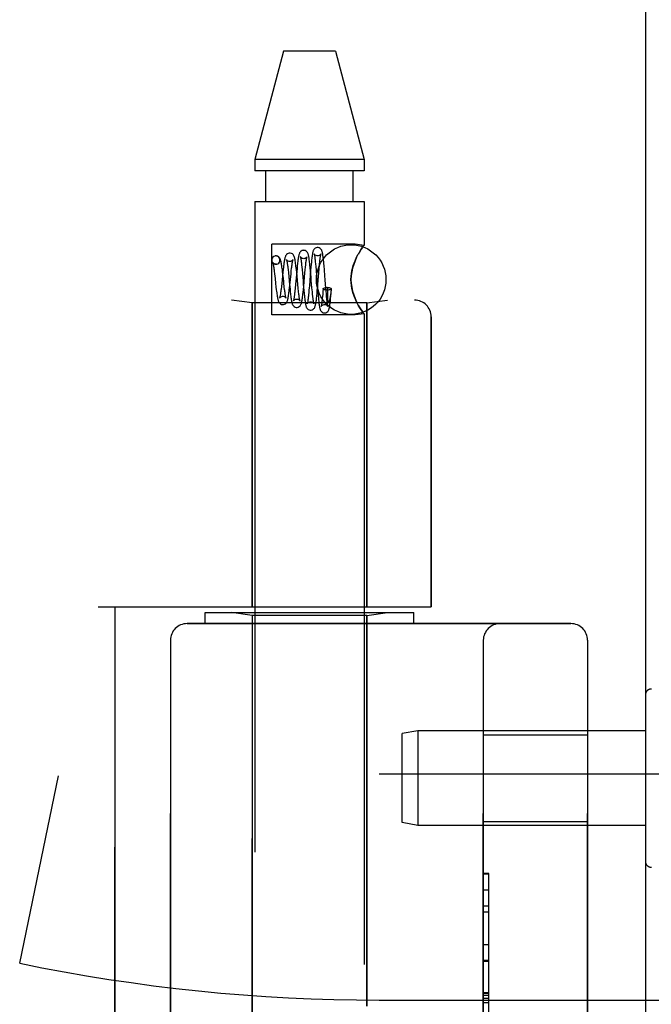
# Model space of a CAD drawing. Header units: inches. Extents: x 0 to 212, y 0 to 138.
# Tile 116 of 256: x 24.57 to 25.7, y 92.75 to 94.52. Entities that reach past the tile are written whole.
import ezdxf

# ---------------------------------------------------------------- set-up
doc = ezdxf.new("R2010")
doc.units = ezdxf.units.IN
doc.header["$LTSCALE"] = 11.6875
doc.header["$MEASUREMENT"] = 0
doc.linetypes.add('HIDDEN', pattern=[0.2, 0.1, -0.1])
doc.layers.get('0').update_dxf_attribs({"linetype": 'CONTINUOUS'})
doc.layers.add('LEFTHAND_DOOR_ASSEMBLY', color=7, linetype='CONTINUOUS')
doc.layers.add('RIGHTHAND_DOOR_ASSEMBLY', color=7, linetype='CONTINUOUS')

msp = doc.modelspace()

# ---------------------------------------------------------------- linework, layer by layer
at = {"color": 3, "linetype": 'Continuous'}
msp.add_line((25.6922, 97.4357), (25.6922, 37.6437), dxfattribs=at)
at = {"layer": 'LEFTHAND_DOOR_ASSEMBLY', "color": 8, "linetype": 'HIDDEN'}
for p, q in [((25.0417, 94.4627), (24.9902, 94.2686)), ((25.1347, 94.4627), (25.0417, 94.4627)), ((25.1347, 94.4627), (25.1862, 94.2686)), ((24.9902, 94.2686), (24.9902, 94.2477)), ((25.1862, 94.2686), (24.9902, 94.2686)), ((25.1862, 94.2686), (25.1862, 94.2477)), ((25.1862, 94.2477), (24.9902, 94.2477)), ((25.0097, 94.1927), (25.0097, 94.2477)), ((25.1667, 94.1927), (25.1667, 94.2477)), ((24.9902, 94.1927), (24.9902, 91.3447)), ((24.9902, 94.1927), (25.1862, 94.1927)), ((25.1862, 94.1927), (25.1862, 94.1141)), ((25.0202, 93.9892), (25.0202, 94.1162)), ((25.1702, 94.1162), (25.0202, 94.1162)), ((25.1862, 94.1141), (25.1702, 94.1162)), ((25.1849, 94.1124), (25.1859, 94.1137)), ((25.0277, 94.0952), (25.0263, 94.095)), ((25.0277, 94.0952), (25.0263, 94.095)), ((25.173, 94.0929), (25.1702, 94.0866)), ((25.0277, 94.0802), (25.0291, 94.0803)), ((25.0291, 94.0803), (25.0278, 94.0802)), ((25.0492, 94.0741), (25.0497, 94.0699)), ((25.0497, 94.0699), (25.0502, 94.0653)), ((25.0652, 94.0651), (25.0646, 94.071)), ((25.0658, 94.0725), (25.0652, 94.0668)), ((25.074, 94.0792), (25.0744, 94.0752)), ((25.0744, 94.0752), (25.0748, 94.0708)), ((25.0748, 94.0708), (25.0755, 94.0636)), ((25.08, 94.0647), (25.0805, 94.07)), ((25.0805, 94.07), (25.081, 94.0748)), ((25.0903, 94.0694), (25.088, 94.0412)), ((25.0895, 94.0738), (25.089, 94.0789)), ((25.09, 94.0683), (25.0895, 94.0738)), ((25.0908, 94.0751), (25.0903, 94.0694)), ((25.0987, 94.0847), (25.0991, 94.0807)), ((25.0991, 94.0807), (25.0995, 94.0764)), ((25.0995, 94.0764), (25.1001, 94.0693)), ((25.1001, 94.0693), (25.101, 94.0586)), ((25.1049, 94.0646), (25.1055, 94.0725)), ((25.1055, 94.0725), (25.106, 94.0773)), ((25.1144, 94.0768), (25.1139, 94.0823)), ((25.1149, 94.071), (25.1144, 94.0768)), ((25.1159, 94.0589), (25.1149, 94.071)), ((25.0247, 94.0678), (25.0253, 94.0628)), ((25.0253, 94.0628), (25.0263, 94.0544)), ((25.0263, 94.0544), (25.0272, 94.0455)), ((25.0403, 94.0659), (25.0382, 94.0456)), ((25.0403, 94.0624), (25.0397, 94.0676)), ((25.0502, 94.0653), (25.051, 94.0577)), ((25.051, 94.0577), (25.0523, 94.0437)), ((25.0529, 94.0428), (25.055, 94.0632)), ((25.055, 94.0632), (25.0555, 94.0684)), ((25.0652, 94.0668), (25.0632, 94.0443)), ((25.0672, 94.0447), (25.0652, 94.0651)), ((25.0778, 94.041), (25.08, 94.0647)), ((25.091, 94.0567), (25.09, 94.0683)), ((25.101, 94.0586), (25.1026, 94.0382)), ((25.1027, 94.0381), (25.1049, 94.0646)), ((25.0272, 94.0455), (25.0279, 94.0396)), ((25.0279, 94.0396), (25.0285, 94.0341)), ((25.0382, 94.0456), (25.0377, 94.0404)), ((25.0434, 94.0349), (25.0429, 94.0393)), ((25.0523, 94.0437), (25.0532, 94.0352)), ((25.0532, 94.0352), (25.0537, 94.0299)), ((25.0632, 94.0443), (25.0625, 94.0368)), ((25.0679, 94.0368), (25.0672, 94.0447)), ((25.0685, 94.0321), (25.0679, 94.0368)), ((25.0771, 94.0446), (25.0782, 94.0333)), ((25.0772, 94.0349), (25.0778, 94.041)), ((25.0873, 94.0337), (25.0869, 94.0292)), ((25.088, 94.0412), (25.0873, 94.0337)), ((25.0934, 94.0306), (25.0927, 94.0377)), ((25.1022, 94.0325), (25.1027, 94.0381)), ((25.1026, 94.0382), (25.1033, 94.0295)), ((25.1127, 94.0362), (25.1123, 94.0308)), ((25.1179, 94.0333), (25.1171, 94.0441)), ((25.1202, 94.0385), (25.1209, 94.0384)), ((25.1209, 94.0359), (25.1209, 94.0384)), ((25.1209, 94.0325), (25.1209, 94.0359)), ((25.127, 94.0342), (25.1267, 94.0317)), ((25.1273, 94.0369), (25.127, 94.0342)), ((25.127, 94.0279), (25.1276, 94.0361)), ((25.0782, 94.0333), (25.0787, 94.0278)), ((25.0787, 94.0278), (25.0792, 94.0226)), ((25.0938, 94.0264), (25.0934, 94.0306)), ((25.0942, 94.0225), (25.0938, 94.0264)), ((25.1033, 94.0295), (25.1038, 94.0239)), ((25.1038, 94.0239), (25.1043, 94.0187)), ((25.1119, 94.0265), (25.1115, 94.0224)), ((25.1123, 94.0308), (25.1119, 94.0265)), ((25.1185, 94.0261), (25.1179, 94.0333)), ((25.1189, 94.0219), (25.1185, 94.0261)), ((25.1193, 94.018), (25.1189, 94.0219)), ((25.1209, 94.0296), (25.1209, 94.0325)), ((25.1209, 94.0271), (25.1209, 94.0296)), ((25.1209, 94.0256), (25.1209, 94.0271)), ((25.1209, 94.0243), (25.1209, 94.0256)), ((25.1209, 94.0231), (25.1209, 94.0243)), ((25.121, 94.0221), (25.1209, 94.0231)), ((25.121, 94.0211), (25.121, 94.0221)), ((25.121, 94.0203), (25.121, 94.0211)), ((25.1211, 94.0196), (25.121, 94.0203)), ((25.1211, 94.0189), (25.1211, 94.0196)), ((25.1212, 94.0183), (25.1211, 94.0189)), ((25.1212, 94.0178), (25.1212, 94.0183)), ((25.1263, 94.0276), (25.126, 94.0259)), ((25.1265, 94.0295), (25.1263, 94.0276)), ((25.1267, 94.0317), (25.1265, 94.0295)), ((25.1265, 94.0228), (25.127, 94.0279)), ((25.1702, 94.0187), (25.173, 94.0124)), ((23.2132, 94.0159), (25.2769, 94.0159)), ((24.9852, 94.0107), (24.9477, 94.0159)), ((24.9852, 94.0107), (24.9852, 93.4647)), ((25.1912, 94.0107), (24.9852, 94.0107)), ((25.1912, 94.0107), (25.2287, 94.0159)), ((25.1912, 94.0107), (25.1912, 93.4647)), ((25.1702, 93.9892), (25.0202, 93.9892)), ((25.1862, 93.9912), (25.1702, 93.9892)), ((25.1862, 93.9912), (25.1859, 93.9916)), ((25.1862, 93.9912), (25.1862, 91.3447)), ((25.3069, 93.9859), (25.3069, 93.4647)), ((24.7082, 93.4647), (25.3069, 93.4647)), ((24.7382, 91.8647), (24.7382, 93.4647)), ((24.9007, 93.4347), (24.9007, 93.4547)), ((24.9007, 93.4547), (25.2757, 93.4547)), ((24.9852, 93.4494), (24.9477, 93.4547)), ((25.1912, 93.4494), (25.2287, 93.4547)), ((25.2757, 93.4347), (25.2757, 93.4547)), ((24.8682, 93.4347), (25.5582, 93.4347)), ((24.9852, 91.8799), (24.9852, 93.4494)), ((25.1912, 93.4494), (24.9852, 93.4494)), ((25.1912, 92.7477), (25.1912, 93.4494)), ((24.8382, 93.4047), (24.8382, 91.9247)), ((25.4007, 91.9247), (25.4007, 93.4047)), ((25.5882, 93.4047), (25.5882, 91.9247)), ((25.6922, 93.307), (25.6922, 93.0073)), ((25.283, 93.2422), (25.2547, 93.2372)), ((25.283, 93.2422), (25.283, 93.0722)), ((25.6922, 93.2422), (25.283, 93.2422)), ((25.2547, 93.0772), (25.2547, 93.2372)), ((25.4007, 93.2352), (25.5882, 93.2352)), ((24.5672, 92.8247), (24.637, 93.1613)), ((25.2132, 93.1647), (26.6312, 93.1647)), ((25.4007, 93.0792), (25.5882, 93.0792)), ((25.283, 93.0722), (25.2547, 93.0772)), ((25.6922, 93.0722), (25.283, 93.0722)), ((25.4107, 92.9856), (25.4007, 92.9856)), ((25.4007, 92.9854), (25.4107, 92.9854)), ((25.4107, 92.3437), (25.4107, 92.9856)), ((25.4107, 92.9273), (25.4007, 92.9273)), ((25.4007, 92.9171), (25.4107, 92.9171)), ((25.4007, 92.8583), (25.4107, 92.8583)), ((25.4107, 92.828), (25.4007, 92.828)), ((25.4107, 92.7715), (25.4007, 92.7715)), ((25.4107, 92.7713), (25.4007, 92.7713)), ((25.4007, 92.771), (25.4107, 92.771)), ((25.2132, 92.7584), (26.1807, 92.7584))]:
    msp.add_line(p, q, dxfattribs=at)
for points in [[(25.0777, 94.1052), (25.077, 94.1051), (25.0752, 94.1047), (25.0735, 94.1039), (25.0721, 94.1028), (25.0712, 94.1017), (25.0705, 94.1006), (25.07, 94.0995), (25.0696, 94.0984), (25.0693, 94.0973), (25.0689, 94.0961), (25.0686, 94.0947), (25.0684, 94.0932), (25.0681, 94.0915), (25.0678, 94.0896), (25.0675, 94.0876), (25.0672, 94.0853), (25.0669, 94.083), (25.0666, 94.0805), (25.0663, 94.0779), (25.0658, 94.0725)], [(25.089, 94.0789), (25.0887, 94.0814), (25.0884, 94.0837), (25.0882, 94.0858), (25.0879, 94.0879), (25.0877, 94.0897), (25.0874, 94.0915), (25.0871, 94.0931), (25.0869, 94.0945), (25.0866, 94.0958), (25.0863, 94.097), (25.086, 94.0981), (25.0856, 94.0991), (25.0852, 94.1002), (25.0846, 94.1013), (25.0837, 94.1025), (25.0823, 94.1036), (25.0806, 94.1046), (25.0787, 94.1051), (25.0777, 94.1052)], [(25.1027, 94.1102), (25.102, 94.1101), (25.1002, 94.1097), (25.0985, 94.1089), (25.0971, 94.1078), (25.0962, 94.1067), (25.0955, 94.1056), (25.0951, 94.1046), (25.0947, 94.1037), (25.0944, 94.1027), (25.0941, 94.1016), (25.0939, 94.1004), (25.0936, 94.0991), (25.0934, 94.0976), (25.0931, 94.096), (25.0929, 94.0943), (25.0926, 94.0923), (25.0924, 94.0903), (25.0921, 94.088), (25.0918, 94.0857), (25.0916, 94.0832), (25.0913, 94.0806), (25.0908, 94.0751)], [(25.1139, 94.0823), (25.1137, 94.0849), (25.1134, 94.0873), (25.1132, 94.0896), (25.1129, 94.0917), (25.1127, 94.0936), (25.1124, 94.0954), (25.1122, 94.097), (25.1119, 94.0985), (25.1117, 94.0999), (25.1114, 94.1011), (25.1112, 94.1022), (25.1109, 94.1032), (25.1106, 94.1042), (25.1102, 94.1052), (25.1096, 94.1063), (25.1087, 94.1074), (25.1074, 94.1086), (25.1056, 94.1096), (25.1037, 94.1101), (25.1027, 94.1102)], [(25.1862, 94.1141), (25.1859, 94.1137), (25.1849, 94.1124), (25.1834, 94.1102), (25.1813, 94.1072), (25.1787, 94.1032), (25.1759, 94.0985)], [(25.1787, 94.1032), (25.1813, 94.1072), (25.1834, 94.1102)], [(25.0263, 94.095), (25.0257, 94.0949), (25.0239, 94.0941), (25.0224, 94.093), (25.0212, 94.0914), (25.0205, 94.0896), (25.0202, 94.0877), (25.0205, 94.0857), (25.0212, 94.0839), (25.0224, 94.0824), (25.0239, 94.0812), (25.0257, 94.0805), (25.0277, 94.0802)], [(25.0397, 94.0676), (25.0394, 94.0702), (25.0391, 94.0726), (25.0387, 94.075), (25.0384, 94.0772), (25.0381, 94.0793), (25.0378, 94.0812), (25.0374, 94.083), (25.0371, 94.0847), (25.0367, 94.0862), (25.0363, 94.0876), (25.0359, 94.0888), (25.0354, 94.09), (25.0347, 94.0912), (25.0337, 94.0925), (25.0323, 94.0937), (25.0306, 94.0946), (25.0287, 94.0951), (25.0277, 94.0952)], [(25.0291, 94.0803), (25.0297, 94.0805), (25.0314, 94.0812), (25.033, 94.0824), (25.0342, 94.0839), (25.0349, 94.0857), (25.0351, 94.0877), (25.0349, 94.0896), (25.0342, 94.0914), (25.033, 94.093), (25.0314, 94.0941), (25.0297, 94.0949), (25.0277, 94.0952)], [(25.0527, 94.1002), (25.0519, 94.1001), (25.0501, 94.0997), (25.0484, 94.0988), (25.047, 94.0977), (25.046, 94.0965), (25.0453, 94.0954), (25.0449, 94.0943), (25.0445, 94.0932), (25.0441, 94.092), (25.0438, 94.0908), (25.0435, 94.0893), (25.0432, 94.0877), (25.0429, 94.086), (25.0425, 94.084), (25.0422, 94.0819), (25.0419, 94.0795), (25.0416, 94.077), (25.0413, 94.0744), (25.0409, 94.0716), (25.0403, 94.0659)], [(25.0469, 94.0884), (25.0469, 94.0885), (25.0468, 94.0886), (25.0469, 94.0885), (25.047, 94.0881), (25.0471, 94.0876), (25.0473, 94.0869), (25.0475, 94.086), (25.0477, 94.085), (25.0479, 94.0839), (25.0481, 94.0826), (25.0483, 94.0811), (25.0485, 94.0795), (25.0488, 94.0778), (25.049, 94.076), (25.0492, 94.0741)], [(25.0528, 94.0852), (25.0518, 94.0853), (25.0501, 94.0858), (25.0486, 94.0866), (25.0477, 94.0874), (25.0471, 94.0881), (25.0469, 94.0884)], [(25.0646, 94.071), (25.0642, 94.0738), (25.0639, 94.0766), (25.0636, 94.0793), (25.0633, 94.0818), (25.0629, 94.0841), (25.0626, 94.0862), (25.0623, 94.0881), (25.0619, 94.0898), (25.0616, 94.0913), (25.0612, 94.0926), (25.0608, 94.0939), (25.0603, 94.0951), (25.0596, 94.0963), (25.0587, 94.0975), (25.0574, 94.0986), (25.0557, 94.0996), (25.0537, 94.1001), (25.0527, 94.1002)], [(25.0585, 94.088), (25.0585, 94.0883), (25.0586, 94.0885), (25.0586, 94.0885), (25.0585, 94.0883), (25.0582, 94.0878), (25.0576, 94.0871), (25.0566, 94.0864), (25.0553, 94.0857), (25.0539, 94.0853), (25.0528, 94.0852)], [(25.0555, 94.0684), (25.0561, 94.0731), (25.0563, 94.0752), (25.0566, 94.0773), (25.0569, 94.0791), (25.0571, 94.0809), (25.0573, 94.0824), (25.0576, 94.0839), (25.0578, 94.0851), (25.058, 94.0862), (25.0582, 94.0871), (25.0584, 94.0878), (25.0585, 94.088)], [(25.0717, 94.0937), (25.0717, 94.0937), (25.0718, 94.0934), (25.0719, 94.093), (25.0721, 94.0924), (25.0722, 94.0917), (25.0724, 94.0908), (25.0726, 94.0898), (25.0728, 94.0886), (25.073, 94.0874), (25.0732, 94.086), (25.0734, 94.0844), (25.0736, 94.0828), (25.0738, 94.0811), (25.074, 94.0792)], [(25.0777, 94.0902), (25.0768, 94.0903), (25.075, 94.0907), (25.0736, 94.0916), (25.0726, 94.0924), (25.0721, 94.0931), (25.0718, 94.0936), (25.0717, 94.0937), (25.0717, 94.0937)], [(25.0836, 94.093), (25.0836, 94.0933), (25.0837, 94.0936), (25.0837, 94.0937), (25.0837, 94.0935), (25.0834, 94.0931), (25.0829, 94.0924), (25.0819, 94.0916), (25.0806, 94.0908), (25.079, 94.0903), (25.0778, 94.0902)], [(25.081, 94.0748), (25.0815, 94.0792), (25.0817, 94.0812), (25.0819, 94.0831), (25.0822, 94.0849), (25.0824, 94.0865), (25.0826, 94.0879), (25.0828, 94.0892), (25.083, 94.0904), (25.0832, 94.0913), (25.0833, 94.0922), (25.0835, 94.0928), (25.0836, 94.093)], [(25.0966, 94.0988), (25.0966, 94.0988), (25.0967, 94.0985), (25.0968, 94.0981), (25.097, 94.0976), (25.0971, 94.0968), (25.0973, 94.096), (25.0974, 94.095), (25.0976, 94.0939), (25.0978, 94.0926), (25.098, 94.0913), (25.0981, 94.0898), (25.0983, 94.0882), (25.0985, 94.0865), (25.0987, 94.0847)], [(25.1027, 94.0952), (25.1017, 94.0953), (25.0999, 94.0958), (25.0985, 94.0966), (25.0975, 94.0975), (25.097, 94.0982), (25.0967, 94.0987), (25.0966, 94.0988), (25.0966, 94.0988)], [(25.1088, 94.0986), (25.1088, 94.0987), (25.1088, 94.0988), (25.1088, 94.0987), (25.1086, 94.0984), (25.1082, 94.0978), (25.1076, 94.0971), (25.1066, 94.0963), (25.1053, 94.0957), (25.1038, 94.0953), (25.1027, 94.0952)], [(25.106, 94.0773), (25.1064, 94.0817), (25.1066, 94.0838), (25.1068, 94.0857), (25.107, 94.0875), (25.1072, 94.0891), (25.1074, 94.0907), (25.1076, 94.0921), (25.1078, 94.0935), (25.108, 94.0946), (25.1081, 94.0957), (25.1083, 94.0966), (25.1085, 94.0974), (25.1086, 94.098), (25.1087, 94.0984), (25.1088, 94.0986)], [(25.1702, 94.0866), (25.173, 94.0929), (25.1759, 94.0985)], [(25.0221, 94.0832), (25.0221, 94.0833), (25.022, 94.0834), (25.0221, 94.0833), (25.0222, 94.0829), (25.0224, 94.0822), (25.0226, 94.0814), (25.0228, 94.0803), (25.0231, 94.0791), (25.0233, 94.0776), (25.0236, 94.076), (25.0238, 94.0742), (25.0241, 94.0722), (25.0244, 94.0701), (25.0247, 94.0678)], [(25.0278, 94.0802), (25.0269, 94.0802), (25.0252, 94.0807), (25.0239, 94.0814), (25.0229, 94.0822), (25.0223, 94.0829), (25.0221, 94.0832)], [(25.1702, 94.0866), (25.1677, 94.08), (25.1656, 94.0733), (25.1641, 94.0664), (25.1631, 94.0595), (25.1628, 94.0525), (25.1631, 94.0457), (25.1641, 94.0388), (25.1656, 94.032), (25.1677, 94.0253), (25.1702, 94.0187)], [(25.1702, 94.0187), (25.1685, 94.023), (25.167, 94.0274), (25.1656, 94.032), (25.1645, 94.0368), (25.1636, 94.0419), (25.163, 94.0472), (25.1628, 94.0526), (25.163, 94.058), (25.1636, 94.0634), (25.1645, 94.0685), (25.1656, 94.0733), (25.167, 94.0779), (25.1685, 94.0823), (25.1702, 94.0866)], [(25.0418, 94.0491), (25.0412, 94.0543), (25.0403, 94.0624)], [(25.0755, 94.0636), (25.0767, 94.0502), (25.0771, 94.0446)], [(25.0927, 94.0377), (25.0915, 94.051), (25.091, 94.0567)], [(25.1171, 94.0441), (25.1164, 94.0529), (25.1159, 94.0589)], [(25.0285, 94.0341), (25.0289, 94.0316), (25.0292, 94.0291), (25.0295, 94.0269), (25.0298, 94.0248), (25.0301, 94.0228), (25.0304, 94.021), (25.0307, 94.0194), (25.031, 94.018), (25.0313, 94.0167), (25.0317, 94.0155), (25.032, 94.0144), (25.0324, 94.0134), (25.0329, 94.0123), (25.0336, 94.0112), (25.0346, 94.0101), (25.036, 94.009), (25.0376, 94.0081), (25.0395, 94.0077), (25.0402, 94.0077)], [(25.0377, 94.0404), (25.0371, 94.0357), (25.0368, 94.0335), (25.0366, 94.0314), (25.0363, 94.0294), (25.0361, 94.0277), (25.0358, 94.026), (25.0356, 94.0245), (25.0353, 94.0232), (25.0351, 94.022), (25.0349, 94.021), (25.0347, 94.0203), (25.0347, 94.02)], [(25.0402, 94.0077), (25.0412, 94.0077), (25.0432, 94.0083), (25.0449, 94.0092), (25.0463, 94.0104), (25.0472, 94.0116), (25.0478, 94.0128), (25.0483, 94.014), (25.0487, 94.0151), (25.0491, 94.0164), (25.0494, 94.0177), (25.0497, 94.0192), (25.05, 94.0209), (25.0504, 94.0227), (25.0507, 94.0248), (25.051, 94.0269), (25.0513, 94.0293), (25.0516, 94.0317), (25.0519, 94.0343), (25.0522, 94.0371), (25.0529, 94.0428)], [(25.0429, 94.0393), (25.0421, 94.0465), (25.0418, 94.0491)], [(25.0461, 94.0194), (25.046, 94.0196), (25.0459, 94.02), (25.0457, 94.0205), (25.0455, 94.0213), (25.0453, 94.0223), (25.0451, 94.0234), (25.0449, 94.0246), (25.0447, 94.026), (25.0444, 94.0275), (25.0442, 94.0292), (25.0439, 94.031), (25.0437, 94.0329), (25.0434, 94.0349)], [(25.0625, 94.0368), (25.062, 94.0322), (25.0617, 94.03), (25.0615, 94.028), (25.0613, 94.0261), (25.0611, 94.0243), (25.0608, 94.0226), (25.0606, 94.021), (25.0604, 94.0196), (25.0602, 94.0184), (25.06, 94.0172), (25.0598, 94.0163), (25.0596, 94.0155), (25.0595, 94.0148), (25.0594, 94.0147)], [(25.0652, 94.0027), (25.0662, 94.0027), (25.0681, 94.0033), (25.0699, 94.0042), (25.0712, 94.0054), (25.0721, 94.0066), (25.0728, 94.0077), (25.0732, 94.0088), (25.0736, 94.0099), (25.0739, 94.0111), (25.0742, 94.0125), (25.0745, 94.0139), (25.0748, 94.0156), (25.0751, 94.0174), (25.0754, 94.0194), (25.0757, 94.0216), (25.076, 94.024), (25.0763, 94.0265), (25.0766, 94.0292), (25.0772, 94.0349)], [(25.1127, 94.0362), (25.113, 94.0367), (25.1137, 94.0373), (25.1149, 94.0378), (25.1164, 94.0381), (25.1182, 94.0384), (25.1202, 94.0385)], [(25.1202, 94.0338), (25.1182, 94.0339), (25.1164, 94.0341), (25.1149, 94.0345), (25.1137, 94.035), (25.113, 94.0355), (25.1127, 94.0361), (25.1127, 94.0362)], [(25.1276, 94.0361), (25.1276, 94.0358), (25.1271, 94.0353), (25.1262, 94.0348), (25.125, 94.0344), (25.1236, 94.0341), (25.122, 94.0339), (25.1202, 94.0338)], [(25.1273, 94.0369), (25.1256, 94.0372), (25.124, 94.0376), (25.1224, 94.038), (25.1209, 94.0384)], [(25.1273, 94.0369), (25.1276, 94.0363), (25.1276, 94.0361)], [(25.0347, 94.02), (25.0346, 94.0197), (25.0345, 94.0194), (25.0344, 94.0193), (25.0346, 94.0196), (25.035, 94.0202), (25.0357, 94.0209), (25.0368, 94.0217), (25.0382, 94.0223), (25.0397, 94.0226), (25.0403, 94.0227)], [(25.0403, 94.0227), (25.0409, 94.0226), (25.0424, 94.0223), (25.0437, 94.0217), (25.0448, 94.021), (25.0455, 94.0203), (25.0459, 94.0197), (25.046, 94.0194), (25.0461, 94.0194)], [(25.0537, 94.0299), (25.054, 94.0274), (25.0543, 94.025), (25.0546, 94.0228), (25.0549, 94.0206), (25.0552, 94.0186), (25.0554, 94.0168), (25.0557, 94.0151), (25.056, 94.0136), (25.0563, 94.0122), (25.0566, 94.0109), (25.0569, 94.0098), (25.0573, 94.0087), (25.0578, 94.0076), (25.0585, 94.0064), (25.0594, 94.0052), (25.0608, 94.0041), (25.0625, 94.0032), (25.0644, 94.0027), (25.0652, 94.0027)], [(25.0594, 94.0147), (25.0594, 94.0144), (25.0593, 94.0142), (25.0593, 94.0142), (25.0595, 94.0145), (25.0599, 94.0151), (25.0606, 94.0159), (25.0617, 94.0167), (25.0631, 94.0173), (25.0647, 94.0176), (25.0653, 94.0177)], [(25.0653, 94.0177), (25.0663, 94.0176), (25.0677, 94.0172), (25.069, 94.0166), (25.0699, 94.0158), (25.0706, 94.0151), (25.071, 94.0146), (25.0712, 94.0143), (25.0712, 94.0142)], [(25.0712, 94.0142), (25.0712, 94.0142), (25.0711, 94.0144), (25.071, 94.0148), (25.0709, 94.0154), (25.0707, 94.0161), (25.0705, 94.017), (25.0703, 94.0181), (25.0701, 94.0193), (25.0699, 94.0207), (25.0697, 94.0223), (25.0694, 94.024), (25.0692, 94.0258), (25.069, 94.0278), (25.0687, 94.0298), (25.0685, 94.0321)], [(25.0792, 94.0226), (25.0795, 94.0202), (25.0797, 94.0179), (25.08, 94.0158), (25.0803, 94.0138), (25.0805, 94.012), (25.0808, 94.0104), (25.081, 94.0089), (25.0813, 94.0076), (25.0816, 94.0064), (25.0819, 94.0053), (25.0822, 94.0043), (25.0825, 94.0033), (25.083, 94.0023), (25.0837, 94.0012), (25.0846, 94), (25.086, 93.999), (25.0877, 93.9981), (25.0895, 93.9977), (25.0902, 93.9977)], [(25.0869, 94.0292), (25.0865, 94.025), (25.0863, 94.0231), (25.0861, 94.0212), (25.0859, 94.0195), (25.0857, 94.0179), (25.0855, 94.0164), (25.0853, 94.015), (25.0851, 94.0138), (25.085, 94.0127), (25.0848, 94.0117), (25.0846, 94.0108), (25.0845, 94.0101), (25.0843, 94.0096), (25.0843, 94.0095)], [(25.0902, 93.9977), (25.0912, 93.9977), (25.0931, 93.9982), (25.0948, 93.9992), (25.0962, 94.0004), (25.0971, 94.0015), (25.0977, 94.0026), (25.0981, 94.0037), (25.0984, 94.0046), (25.0987, 94.0057), (25.099, 94.0068), (25.0992, 94.008), (25.0995, 94.0093), (25.0997, 94.0107), (25.1, 94.0123), (25.1002, 94.014), (25.1005, 94.0159), (25.1007, 94.0179), (25.1009, 94.02), (25.1012, 94.0223), (25.1014, 94.0247), (25.1017, 94.0272), (25.1022, 94.0325)], [(25.0963, 94.0091), (25.0963, 94.0091), (25.0963, 94.0092), (25.0962, 94.0095), (25.096, 94.01), (25.0959, 94.0107), (25.0957, 94.0115), (25.0955, 94.0124), (25.0954, 94.0135), (25.0952, 94.0147), (25.095, 94.016), (25.0948, 94.0175), (25.0946, 94.019), (25.0944, 94.0207), (25.0942, 94.0225)], [(25.1043, 94.0187), (25.1045, 94.0163), (25.1048, 94.014), (25.105, 94.0119), (25.1052, 94.0099), (25.1055, 94.0081), (25.1057, 94.0064), (25.106, 94.0049), (25.1062, 94.0036), (25.1064, 94.0024), (25.1067, 94.0012), (25.1069, 94.0002), (25.1072, 93.9993), (25.1075, 93.9983), (25.108, 93.9973), (25.1086, 93.9963), (25.1095, 93.9952), (25.1109, 93.994), (25.1125, 93.9932), (25.1144, 93.9927), (25.1152, 93.9927)], [(25.1115, 94.0224), (25.1112, 94.0186), (25.111, 94.0169), (25.1108, 94.0152), (25.1106, 94.0136), (25.1105, 94.0122), (25.1103, 94.0108), (25.1101, 94.0096), (25.11, 94.0085), (25.1098, 94.0074), (25.1097, 94.0066), (25.1095, 94.0058), (25.1094, 94.0051), (25.1093, 94.0046), (25.1092, 94.0042), (25.1091, 94.0041)], [(25.1152, 93.9927), (25.1161, 93.9927), (25.1179, 93.9932), (25.1196, 93.994), (25.1209, 93.9951), (25.1218, 93.9962), (25.1224, 93.9973), (25.1229, 93.9982), (25.1232, 93.9991), (25.1235, 94), (25.1237, 94.001), (25.124, 94.002), (25.1242, 94.0031), (25.1244, 94.0043), (25.1246, 94.0056), (25.1248, 94.007), (25.125, 94.0086), (25.1252, 94.0102), (25.1254, 94.012), (25.1257, 94.014), (25.1259, 94.016), (25.1261, 94.0182), (25.1265, 94.0228)], [(25.1214, 94.004), (25.1214, 94.004), (25.1213, 94.0041), (25.1213, 94.0044), (25.1212, 94.0048), (25.121, 94.0054), (25.1209, 94.0061), (25.1207, 94.007), (25.1206, 94.0079), (25.1204, 94.009), (25.1202, 94.0102), (25.1201, 94.0116), (25.1199, 94.013), (25.1197, 94.0145), (25.1195, 94.0162), (25.1193, 94.018)], [(25.126, 94.0259), (25.1258, 94.0243), (25.1257, 94.0236), (25.1256, 94.023), (25.1255, 94.0223), (25.1254, 94.0218), (25.1254, 94.0212), (25.1253, 94.0207), (25.1252, 94.0202), (25.1251, 94.0197), (25.125, 94.0193), (25.1249, 94.0189), (25.1249, 94.0185), (25.1248, 94.0181), (25.1247, 94.0178), (25.1247, 94.0174), (25.1246, 94.0171), (25.1245, 94.0168), (25.1245, 94.0166), (25.1244, 94.0163), (25.1243, 94.016), (25.1243, 94.0158), (25.1242, 94.0156), (25.1241, 94.0153), (25.1241, 94.0151), (25.124, 94.0149), (25.1239, 94.0147), (25.1239, 94.0145), (25.1238, 94.0144), (25.1238, 94.0142), (25.1237, 94.014), (25.1236, 94.0138), (25.1236, 94.0137), (25.1235, 94.0135), (25.1234, 94.0134), (25.1233, 94.0133), (25.1233, 94.0132), (25.1232, 94.013), (25.1231, 94.013), (25.123, 94.0129), (25.123, 94.0128), (25.1229, 94.0127), (25.1228, 94.0127), (25.1227, 94.0126), (25.1226, 94.0126), (25.1225, 94.0126), (25.1223, 94.0127), (25.1222, 94.0129), (25.1221, 94.0131), (25.122, 94.0132), (25.1219, 94.0134), (25.1218, 94.0136), (25.1218, 94.0137), (25.1218, 94.0139), (25.1217, 94.014), (25.1217, 94.0142), (25.1216, 94.0143), (25.1216, 94.0145), (25.1216, 94.0146), (25.1216, 94.0147), (25.1215, 94.0148), (25.1215, 94.015), (25.1215, 94.0151), (25.1215, 94.0152), (25.1215, 94.0154), (25.1214, 94.0155), (25.1214, 94.0156), (25.1214, 94.0158), (25.1214, 94.0159), (25.1214, 94.0161), (25.1213, 94.0162), (25.1213, 94.0164), (25.1213, 94.0166), (25.1213, 94.0167), (25.1213, 94.0169), (25.1212, 94.0171), (25.1212, 94.0173), (25.1212, 94.0176), (25.1212, 94.0178)], [(25.1849, 93.9929), (25.1834, 93.9951), (25.1813, 93.9981), (25.1787, 94.0021), (25.1759, 94.0069), (25.173, 94.0124), (25.1702, 94.0187)], [(25.0843, 94.0095), (25.0842, 94.0092), (25.0842, 94.0091), (25.0842, 94.0091), (25.0843, 94.0094), (25.0847, 94.01), (25.0855, 94.0108), (25.0866, 94.0116), (25.088, 94.0123), (25.0896, 94.0126), (25.0902, 94.0127)], [(25.0902, 94.0127), (25.0913, 94.0126), (25.0928, 94.0122), (25.094, 94.0115), (25.095, 94.0108), (25.0957, 94.0101), (25.0961, 94.0095), (25.0963, 94.0092), (25.0963, 94.0091)], [(25.1091, 94.0041), (25.1091, 94.004), (25.1091, 94.004), (25.1091, 94.0041), (25.1093, 94.0044), (25.1097, 94.005), (25.1105, 94.0058), (25.1116, 94.0066), (25.113, 94.0073), (25.1145, 94.0076), (25.1152, 94.0077)], [(25.1152, 94.0077), (25.1164, 94.0076), (25.1179, 94.0071), (25.1192, 94.0064), (25.1201, 94.0057), (25.1208, 94.005), (25.1212, 94.0044), (25.1213, 94.0041), (25.1214, 94.004)], [(25.1759, 94.0069), (25.1787, 94.0021), (25.1813, 93.9981), (25.1834, 93.9951), (25.1849, 93.9929), (25.1859, 93.9916)]]:
    msp.add_lwpolyline(points, dxfattribs=at)
msp.add_circle((25.1632, 94.0527), 0.0625, dxfattribs=at)
for centre, radius, start, end in [((25.2132, 95.9398), 2.7751, 223.8884, 270), ((25.2769, 93.9859), 0.03, 0, 90), ((24.8682, 93.4047), 0.03, 90, 180), ((25.4307, 93.4047), 0.03, 90, 180), ((25.5582, 93.4047), 0.03, 0, 90), ((25.7022, 93.307), 0.01, 86.7754, 180), ((25.7022, 93.0073), 0.01, 180, 273.2246), ((25.2132, 95.9398), 3.1814, 258.2843, 270)]:
    msp.add_arc(centre, radius, start, end, dxfattribs=at)
at = {"layer": 'RIGHTHAND_DOOR_ASSEMBLY', "color": 8, "linetype": 'HIDDEN'}
for p, q in [((23.2132, 94.0159), (25.2769, 94.0159)), ((24.9852, 94.0107), (24.9477, 94.0159)), ((24.9852, 93.4647), (24.9852, 94.0107)), ((25.1912, 94.0107), (24.9852, 94.0107)), ((25.1912, 94.0107), (25.2287, 94.0159)), ((25.1912, 93.4647), (25.1912, 94.0107)), ((25.3069, 93.4647), (25.3069, 93.9859)), ((24.7082, 93.4647), (25.3069, 93.4647)), ((24.7382, 93.4647), (24.7382, 91.8647)), ((24.9007, 93.4347), (24.9007, 93.4547)), ((24.9007, 93.4547), (25.2757, 93.4547)), ((24.9852, 93.4494), (24.9477, 93.4547)), ((25.1912, 93.4494), (25.2287, 93.4547)), ((25.2757, 93.4347), (25.2757, 93.4547)), ((25.5582, 93.4347), (24.8682, 93.4347)), ((24.9852, 93.4494), (24.9852, 91.8799)), ((25.1912, 93.4494), (24.9852, 93.4494)), ((25.1912, 93.4494), (25.1912, 92.7477)), ((24.8382, 91.9247), (24.8382, 93.4047)), ((25.4007, 93.4047), (25.4007, 91.9247)), ((25.5882, 91.9247), (25.5882, 93.4047)), ((25.4007, 93.2352), (25.5882, 93.2352)), ((24.5672, 92.8247), (24.637, 93.1613)), ((25.2132, 93.1647), (26.6312, 93.1647)), ((25.4007, 93.0792), (25.5882, 93.0792)), ((25.4007, 92.9857), (25.4107, 92.9857)), ((25.4107, 92.3437), (25.4107, 92.9857)), ((25.4007, 92.9566), (25.4107, 92.9566)), ((25.4007, 92.8303), (25.4107, 92.8303)), ((25.4007, 92.772), (25.4107, 92.772)), ((25.4007, 92.7672), (25.4107, 92.7672)), ((25.4007, 92.7617), (25.4107, 92.7617)), ((25.2132, 92.7584), (26.1807, 92.7584)), ((25.4007, 92.7541), (25.4107, 92.7541))]:
    msp.add_line(p, q, dxfattribs=at)
for centre, radius, start, end in [((25.2132, 95.9398), 2.7751, 223.8884, 270), ((25.2769, 93.9859), 0.03, 0, 90), ((24.8682, 93.4047), 0.03, 90, 180), ((25.4307, 93.4047), 0.03, 90, 180), ((25.5582, 93.4047), 0.03, 0, 90), ((25.2132, 95.9398), 3.1814, 258.2843, 270)]:
    msp.add_arc(centre, radius, start, end, dxfattribs=at)

doc.saveas('drawing.dxf')
